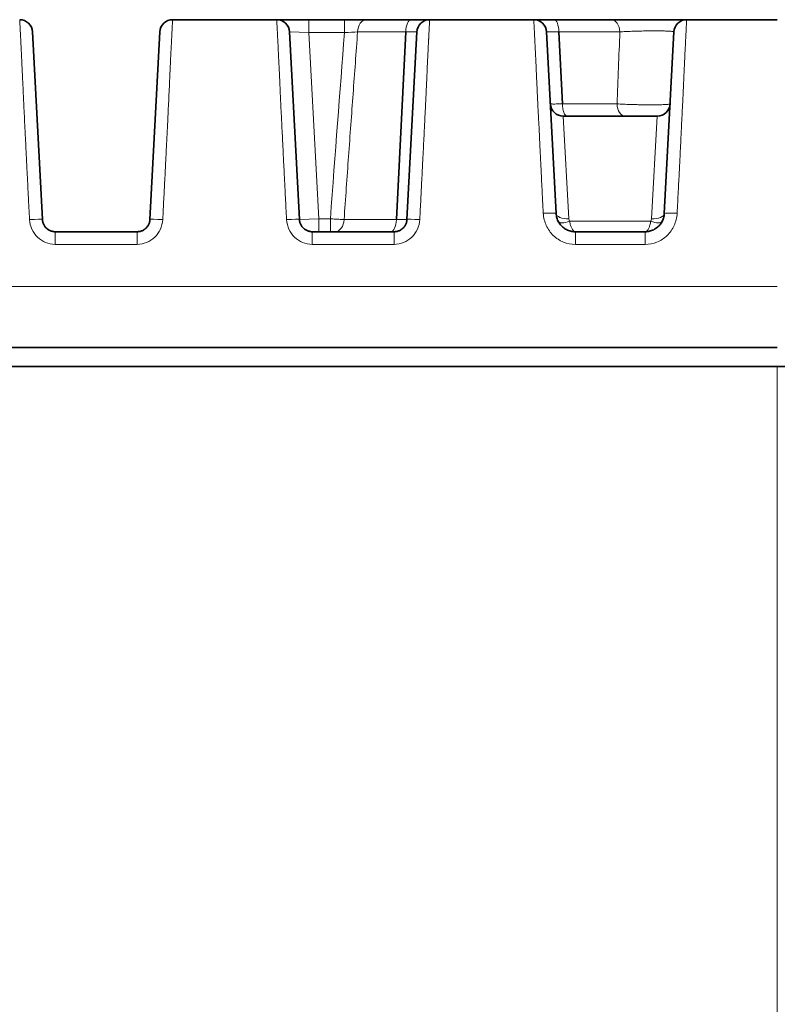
# Model space of a CAD drawing. Header units: millimetres. Extents: x 5 to 415, y 5 to 292.
# Tile 10 of 123: x 150 to 162, y 70 to 85. Entities that reach past the tile are written whole.
import ezdxf

# ---------------------------------------------------------------- set-up
doc = ezdxf.new("R2010")
doc.units = ezdxf.units.MM
doc.layers.add('Sichtbar (ISO)', color=7, linetype='Continuous', lineweight=35)
doc.layers.add('Sichtbar schmal (ISO)', color=7, linetype='Continuous', lineweight=18)

msp = doc.modelspace()

# ---------------------------------------------------------------- linework, layer by layer
at = {"layer": 'Sichtbar (ISO)'}
for p, q in [((152.61979342, 85.11528578), (154.24020339, 85.11528578)), ((155.29470304, 85.11528397), (154.7408939, 85.11528397)), ((155.30867034, 85.11528397), (155.29470349, 85.11528397)), ((155.53731421, 85.11528397), (155.41894094, 85.11528397)), ((155.63366832, 85.11528397), (155.63141852, 85.11528397)), ((155.63367021, 85.11528397), (156.3331364, 85.11528397)), ((156.6197932, 85.11528578), (158.24020874, 85.11528578)), ((158.55703913, 85.11528397), (158.24020837, 85.11528397)), ((158.55703916, 85.11528397), (159.44451601, 85.11528397)), ((159.63483601, 85.11528397), (159.44451601, 85.11528397)), ((160.61979356, 85.11528397), (159.84253774, 85.11528397)), ((160.61979343, 85.11528578), (162.03016117, 85.11528578)), ((150.59301332, 82.00481678), (150.43993363, 84.92575116)), ((152.42006765, 84.92575116), (152.26698796, 82.00481677)), ((154.59301332, 82.00481679), (154.43993363, 84.92575116)), ((156.24806089, 84.92575261), (156.10258059, 82.00481832)), ((156.42006765, 84.92575116), (156.26698796, 82.00481678)), ((158.58804694, 82.09958092), (158.43993363, 84.92575116)), ((158.6854802, 83.80481865), (158.63004588, 84.92575291)), ((160.42006765, 84.92575116), (160.27195434, 82.09958087)), ((158.49891615, 83.80484114), (158.49891681, 83.80484062)), ((158.69840438, 83.615284), (160.16159909, 83.615284)), ((156.26665073, 82.00483441), (156.26665114, 82.00483472)), ((150.79273922, 81.81528397), (152.06726205, 81.81528397)), ((154.79273922, 81.81528397), (156.06726205, 81.81528397)), ((158.88763568, 81.81528397), (159.9723656, 81.81528397)), ((108.02985151, 80.01528397), (162.03016136, 80.01528397)), ((108.029851, 79.71528397), (162.03015003, 79.71528397)), ((167.96875587, 79.71528397), (162.03015003, 79.71528397))]:
    msp.add_line(p, q, dxfattribs=at)
for centre, start, end in [((150.24020773, 84.91528397), 3.000000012, 90), ((152.61979355, 84.91528397), 90, 176.999999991), ((154.24020773, 84.91528397), 3.000000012, 90.001438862), ((156.61979355, 84.91528397), 90.000062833, 176.999999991), ((158.24020773, 84.91528397), 2.999999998, 89.999919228), ((160.61979355, 84.91528397), 89.999999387, 176.999999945), ((158.69840522, 83.81528397), 182.992605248, 269.999759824), ((160.16159606, 83.81528397), 270.000868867, 357.007732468)]:
    msp.add_arc(centre, 0.2, start, end, dxfattribs=at)
for points in [[(152.61979355, 85.11528397), (152.61979351, 85.11528397), (152.61979347, 85.11528396), (152.61979342, 85.11528394)], [(154.24019522, 85.11528397), (154.24019528, 85.11528399), (154.24025123, 85.115284), (154.24036191, 85.11528401)], [(154.2403627, 85.11528401), (154.24195754, 85.11528413), (154.25270043, 85.11528398), (154.27214057, 85.11528397)], [(154.2404086, 85.11528401), (154.24210797, 85.1152841), (154.25274377, 85.11528397), (154.27179438, 85.11528397)], [(154.71547149, 85.11528402), (154.72386249, 85.11528402), (154.73233565, 85.11528401), (154.7408939, 85.11528397)], [(155.30867034, 85.115284), (155.3457692, 85.11528404), (155.3829781, 85.11528397), (155.41894094, 85.11528397)], [(155.53731421, 85.11528397), (155.57104796, 85.11528397), (155.60283386, 85.11528411), (155.63141852, 85.115284)], [(156.61979333, 85.11528397), (156.61979329, 85.11528397), (156.61979325, 85.11528396), (156.6197932, 85.11528394)], [(159.63483601, 85.11528397), (159.70030296, 85.11528396), (159.77117488, 85.11528397), (159.84253774, 85.11528397)], [(160.61979355, 85.11528397), (160.61979351, 85.11528397), (160.61979347, 85.11528396), (160.61979343, 85.11528394)]]:
    msp.add_open_spline(points, degree=3, dxfattribs=at)
for points, knots in [([(154.27214049, 85.11528397), (154.27259486, 85.11528397), (154.27305413, 85.11528397), (154.2735183, 85.11528397), (154.2750567, 85.11528396), (154.27664929, 85.11528396), (154.27829684, 85.11528396), (154.28439347, 85.11528393), (154.29117571, 85.11528389), (154.29863763, 85.11528388), (154.30803261, 85.11528387), (154.31850597, 85.11528389), (154.33000634, 85.11528391), (154.34141472, 85.11528394), (154.35383375, 85.11528396), (154.36717263, 85.11528396), (154.37351137, 85.11528396), (154.38005746, 85.11528397), (154.38679773, 85.11528397), (154.39420824, 85.11528397), (154.40186051, 85.11528397), (154.40973245, 85.11528397), (154.42478111, 85.11528396), (154.44063281, 85.11528396), (154.4571175, 85.11528395), (154.47372103, 85.11528394), (154.49096623, 85.11528394), (154.50866978, 85.11528395), (154.51924955, 85.11528396), (154.52999297, 85.11528397), (154.54086078, 85.11528397)], [0.22855839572, 0.22855839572, 0.22855839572, 0.22855839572, 0.23352826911, 0.23352826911, 0.23352826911, 0.25, 0.25, 0.25, 0.3109522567, 0.3109522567, 0.3109522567, 0.38769465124, 0.38769465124, 0.38769465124, 0.46382313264, 0.46382313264, 0.46382313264, 0.5, 0.5, 0.5, 0.53977424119, 0.53977424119, 0.53977424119, 0.61580997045, 0.61580997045, 0.61580997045, 0.69239387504, 0.69239387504, 0.69239387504, 0.73816096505, 0.73816096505, 0.73816096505, 0.73816096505]), ([(154.5408608, 85.11528396), (154.57184117, 85.11528397), (154.60435651, 85.11528398), (154.66308869, 85.11528394), (154.68926759, 85.11528401), (154.71547111, 85.11528402)], [0, 0, 0, 0, 0.010136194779, 0.010136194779, 0.01800737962, 0.01800737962, 0.01800737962, 0.01800737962]), ([(156.61979305, 85.11528397), (156.61979286, 85.11528406), (156.6187381, 85.11528399), (156.61671939, 85.11528396), (156.6146638, 85.11528392), (156.61160843, 85.11528392), (156.60758321, 85.11528391), (156.60348121, 85.11528391), (156.59837163, 85.11528392), (156.59222264, 85.11528395), (156.58984352, 85.11528396), (156.58730802, 85.11528397), (156.58461228, 85.11528397), (156.58040242, 85.11528396), (156.57583576, 85.11528393), (156.57092077, 85.11528389), (156.56293907, 85.11528383), (156.55403748, 85.11528377), (156.54428647, 85.11528376), (156.53451265, 85.11528375), (156.52388569, 85.1152838), (156.51251274, 85.11528386), (156.50369143, 85.11528391), (156.49442185, 85.11528396), (156.48476687, 85.11528397), (156.48190334, 85.11528397), (156.47900232, 85.11528396), (156.47606397, 85.11528396), (156.46291085, 85.11528394), (156.44901505, 85.11528391), (156.43436012, 85.11528391), (156.41919206, 85.11528391), (156.40320993, 85.11528392), (156.38633513, 85.11528395), (156.36952025, 85.11528399), (156.35181701, 85.11528407), (156.33313637, 85.11528397)], [0.00000025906, 0.00000025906, 0.00000025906, 0.00000025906, 0.0964099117, 0.0964099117, 0.0964099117, 0.19458122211, 0.19458122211, 0.19458122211, 0.29462514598, 0.29462514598, 0.29462514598, 0.33333333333, 0.33333333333, 0.33333333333, 0.39378279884, 0.39378279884, 0.39378279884, 0.49194977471, 0.49194977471, 0.49194977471, 0.59034637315, 0.59034637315, 0.59034637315, 0.66666666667, 0.66666666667, 0.66666666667, 0.6893021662, 0.6893021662, 0.6893021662, 0.79062683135, 0.79062683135, 0.79062683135, 0.8954992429, 0.8954992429, 0.8954992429, 0.99999924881, 0.99999924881, 0.99999924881, 0.99999924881]), ([(150.79273922, 81.81528397), (150.78446793, 81.81528407), (150.76814826, 81.81629785), (150.74447015, 81.82071525), (150.72204115, 81.8277192), (150.70088699, 81.83712407), (150.68101269, 81.84886746), (150.66263899, 81.86280252), (150.64599589, 81.8787435), (150.63127473, 81.89651184), (150.61866915, 81.91589567), (150.60835314, 81.93666254), (150.60048839, 81.9585385), (150.59517094, 81.98135754), (150.59342642, 81.99693575), (150.59301332, 82.00481678)], [0, 0, 0, 0, 0.0813521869, 0.1603753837, 0.2364454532, 0.3121318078, 0.3879044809, 0.4635051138, 0.539174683, 0.6150496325, 0.6911999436, 0.7676237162, 0.8444425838, 0.9214545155, 1, 1, 1, 1]), ([(152.26698796, 82.00481677), (152.26654718, 81.99640825), (152.26463014, 81.97988086), (152.25880851, 81.95610078), (152.25043413, 81.93386166), (152.23974556, 81.91316506), (152.22682005, 81.8939601), (152.21179506, 81.87640469), (152.19489305, 81.86073007), (152.17632428, 81.84711197), (152.15630888, 81.83570795), (152.13508058, 81.82666173), (152.11295058, 81.82011781), (152.0902399, 81.81616468), (152.07491519, 81.81528404), (152.06726205, 81.81528397)], [0, 0, 0, 0, 0.0838013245, 0.1650438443, 0.2427208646, 0.3191274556, 0.3954427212, 0.4713977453, 0.5471066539, 0.6226076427, 0.6980833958, 0.7736686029, 0.8493777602, 0.9247262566, 1, 1, 1, 1]), ([(154.79273922, 81.81528397), (154.78446793, 81.81528407), (154.76814826, 81.81629785), (154.74447015, 81.82071525), (154.72204115, 81.8277192), (154.70088699, 81.83712407), (154.68101269, 81.84886746), (154.66263899, 81.86280252), (154.64599589, 81.8787435), (154.63127473, 81.89651184), (154.61866915, 81.91589567), (154.60835314, 81.93666254), (154.60048839, 81.9585385), (154.59517094, 81.98135754), (154.59342642, 81.99693575), (154.59301332, 82.00481678)], [0, 0, 0, 0, 0.0813521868, 0.1603753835, 0.2364454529, 0.3121318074, 0.3879044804, 0.4635051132, 0.5391746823, 0.6150496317, 0.6911999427, 0.7676237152, 0.8444425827, 0.9214545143, 1, 1, 1, 1]), ([(156.26698796, 82.00481678), (156.26654718, 81.99640825), (156.2655738, 81.98801644), (156.26407409, 81.9797168), (156.26262017, 81.9716706), (156.26067158, 81.96371103), (156.25824115, 81.95589556), (156.25591739, 81.94842309), (156.25315315, 81.94108234), (156.2499658, 81.93392463), (156.24683057, 81.92688398), (156.24328595, 81.92002041), (156.23935404, 81.91338034), (156.23542683, 81.9067482), (156.23111326, 81.90033902), (156.22644085, 81.89419676), (156.22179049, 81.88808348), (156.21678466, 81.88223461), (156.21145554, 81.87669018), (156.20614369, 81.87116372), (156.20051064, 81.86593972), (156.1945929, 81.86105409), (156.18869142, 81.85618187), (156.18250681, 81.85164616), (156.17607944, 81.8474782), (156.16965421, 81.84331162), (156.16298638, 81.83951254), (156.15611991, 81.83610729), (156.14924348, 81.8326971), (156.14216783, 81.82968189), (156.13493996, 81.82708274), (156.12770024, 81.82447934), (156.1203078, 81.82229337), (156.11281291, 81.82054024), (156.10535373, 81.81879546), (156.09779306, 81.81747942), (156.09017963, 81.81660134), (156.08257374, 81.81572414), (156.07491519, 81.81528404), (156.06726205, 81.81528397)], [0, 0, 0, 0, 0.0838013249, 0.0838013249, 0.0838013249, 0.1650438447, 0.1650438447, 0.1650438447, 0.242720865, 0.242720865, 0.242720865, 0.3191274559, 0.3191274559, 0.3191274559, 0.3954427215, 0.3954427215, 0.3954427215, 0.4713977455, 0.4713977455, 0.4713977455, 0.5471066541, 0.5471066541, 0.5471066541, 0.6226076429, 0.6226076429, 0.6226076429, 0.6980833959, 0.6980833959, 0.6980833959, 0.773668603, 0.773668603, 0.773668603, 0.8493777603, 0.8493777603, 0.8493777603, 0.9247262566, 0.9247262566, 0.9247262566, 1, 1, 1, 1]), ([(158.88763568, 81.81528397), (158.87548253, 81.81528411), (158.85133343, 81.81675345), (158.8160609, 81.82322733), (158.78237729, 81.83363563), (158.7505175, 81.84770227), (158.72062395, 81.86527033), (158.69299502, 81.88612719), (158.66796891, 81.90999221), (158.64582237, 81.93660485), (158.62683984, 81.96565894), (158.61127604, 81.99683065), (158.599383, 82.0297282), (158.59131741, 82.06414106), (158.5886719, 82.08766003), (158.588047, 82.09957966)], [0, 0, 0, 0, 0.0796792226, 0.1582009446, 0.2346647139, 0.31047735, 0.3863494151, 0.4619835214, 0.5376467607, 0.6135265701, 0.6897065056, 0.7662159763, 0.8433085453, 0.9207331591, 1, 1, 1, 1]), ([(160.27195428, 82.09957977), (160.27130765, 82.08724601), (160.26851035, 82.06283229), (160.25996595, 82.02742767), (160.24750841, 81.99400191), (160.23149854, 81.96278891), (160.21213836, 81.93387004), (160.18963909, 81.90745785), (160.16431919, 81.88387177), (160.13648804, 81.86336854), (160.10646378, 81.84618013), (160.07458304, 81.83252368), (160.04134641, 81.82263777), (160.00711484, 81.81662946), (159.98398462, 81.81528408), (159.9723656, 81.81528397)], [0, 0, 0, 0, 0.0820200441, 0.1626554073, 0.2408324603, 0.3175634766, 0.3939753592, 0.469997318, 0.5457414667, 0.6212724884, 0.6968212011, 0.772538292, 0.8484613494, 0.9238215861, 1, 1, 1, 1])]:
    msp.add_open_spline(points, degree=3, knots=knots, dxfattribs=at)
at = {"layer": 'Sichtbar schmal (ISO)'}
for p, q in [((154.7408939, 84.91528397), (154.7408939, 85.11528397)), ((155.29470258, 85.11528397), (155.29470258, 84.91528395)), ((154.43993363, 84.92575116), (154.7408939, 84.91528397)), ((154.89287645, 82.01528401), (154.7408939, 84.91528397)), ((154.7408939, 84.91528397), (155.29470221, 84.91528395)), ((155.49889851, 84.92575116), (156.24802345, 84.92575116)), ((158.63008577, 84.92575116), (159.58058459, 84.92575116)), ((159.53566066, 83.80481678), (158.68552184, 83.80481678)), ((158.78777828, 82.01658588), (158.69840438, 83.61528405)), ((160.16159909, 83.61528405), (160.07222706, 82.01660395)), ((154.59301331, 82.00481683), (154.89287645, 82.01528401)), ((154.89287645, 82.01528401), (155.07519723, 82.01528391)), ((154.89287646, 82.01528401), (154.89287646, 81.81528397)), ((155.07519751, 82.01528391), (155.07519751, 81.81528397)), ((156.10254025, 82.00481678), (155.28794673, 82.00481678)), ((158.79856366, 81.97892098), (160.06143812, 81.97892081)), ((150.79273922, 81.61818457), (150.79273922, 81.81528397)), ((152.06726205, 81.81528397), (152.06726205, 81.61818457)), ((154.79273922, 81.61818457), (154.79273922, 81.81528397)), ((156.06726205, 81.81528397), (156.06726205, 81.61818457)), ((158.88763568, 81.61818457), (158.88763568, 81.81528397)), ((159.9723656, 81.81528397), (159.9723656, 81.61818457)), ((150.79273922, 81.61818481), (152.06726205, 81.61818481)), ((154.79273922, 81.61818481), (156.06726205, 81.61818481)), ((158.88763568, 81.61818481), (159.9723656, 81.61818481)), ((108.02985144, 80.96235724), (162.03016929, 80.96232777))]:
    msp.add_line(p, q, dxfattribs=at)
for centre, major_axis, ratio, start_param, end_param in [((155.63367217, 84.91528397), (0, 0.2), 0.6748002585, 6.2831850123, 7.8016201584), ((156.33313642, 84.91528397), (0, 0.2), 0.4258989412, 0.0000001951, 1.5184365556), ((158.5570393, 84.91528397), (0, 0.2), 0.365467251, 4.7647487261, 6.283184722), ((159.44451602, 84.91528397), (0, 0.2), 0.6812719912, 4.764748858, 6.2831853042), ((149.84495463, -64.4347952), (-6.9964564, -162.74170362), 0.014969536, 3.5507500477, 3.5935094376), ((155.29472252, 84.9153151), (0.30208001, 0.01547416), 0.0000994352, 4.7123166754, 5.4545695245), ((156.12175198, 84.91542228), (0.29828411, 0.01034807), 0.0219944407, 6.2804616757, 7.4159657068), ((135.65976751, 59.56557753), (-12.22576485, -244.42585006), 0.0929921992, 1.6747778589, 1.6793875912), ((159.66619864, 83.81528397), (0, -0.2), 0.6535904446, 4.7647491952, 6.2831853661), ((158.75061732, 83.83174535), (-0.00958825, 0.21643776), 0.3334603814, 2.8857141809, 3.1267866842), ((150.39328741, 81.99434959), (0.19972591, 0.01046719), 0.0518398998, 0.000000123, 1.56807952), ((152.46671387, 81.99434958), (-0.19972591, 0.01046719), 0.0518398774, 4.7151057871, 6.2831852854), ((154.39328741, 81.9943496), (0.19972591, 0.01046719), 0.0518398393, 0.0000001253, 1.5680795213), ((155.14637211, 82.01528397), (0, -0.2), 0.7088355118, 0.000003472, 1.5184358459), ((156.01246397, 82.01528397), (0, -0.2), 0.4512799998, 0.0000332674, 1.5184366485), ((156.46671387, 81.99434959), (-0.19972591, 0.01046719), 0.0518398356, 4.7151057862, 6.2831852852), ((158.38832124, 82.08910982), (0.19972577, 0.01046985), 0.0629886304, 6.2831844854, 7.8506813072), ((158.78777532, 82.11000207), (-0.19973029, -0.01038318), 0.4665886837, 0.0004945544, 1.5465598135), ((159.6345427, 82.50561369), (0.83440873, 0.52928319), 0.2746175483, 2.9913656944, 3.1304312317), ((159.96719684, 82.02268734), (0.10497375, -0.00700227), 0.9150863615, 5.8842407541, 6.2927477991), ((160.07222774, 82.11003495), (0.19972797, -0.01042786), 0.4666582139, 4.7367451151, 6.2828259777), ((160.47168005, 82.08911007), (-0.19972577, 0.01046971), 0.0629873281, 4.7156892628, 6.2831860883), ((158.79856619, 82.06982378), (-0.17814931, -0.09090006), 0.4137770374, 0.0000217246, 1.3627098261), ((160.06143777, 82.06982907), (0.17814433, -0.09090981), 0.4137975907, 4.9205008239, 6.2831788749)]:
    msp.add_ellipse(centre, major_axis=major_axis, ratio=ratio, start_param=start_param, end_param=end_param, dxfattribs=at)
for points, knots in [([(150.24020841, 85.11528394), (150.24030228, 85.11527556), (150.24041885, 85.11352395), (150.24057584, 85.11035911), (150.24074559, 85.10693693), (150.24096301, 85.10185471), (150.2412359, 85.09580886), (150.24133871, 85.0935311), (150.24144915, 85.09112106), (150.24156726, 85.08862349), (150.24181899, 85.08330009), (150.24211504, 85.07759244), (150.24242772, 85.07174796), (150.2430121, 85.06082492), (150.24364875, 85.04953504), (150.2442445, 85.03782348), (150.24487525, 85.02542385), (150.24547245, 85.01269366), (150.24631852, 84.99574998), (150.24669914, 84.98812742), (150.24713261, 84.97960476), (150.24766561, 84.96942829), (150.24805392, 84.96201447), (150.24848907, 84.95371217), (150.24897443, 84.94441432), (150.24983574, 84.92791416), (150.25085597, 84.90826293), (150.2520558, 84.88482412), (150.25306029, 84.86520132), (150.25419119, 84.84291376), (150.25545364, 84.8177217), (150.25559253, 84.81495015), (150.255733, 84.81214385), (150.25587503, 84.8093026), (150.25687395, 84.78932011), (150.25794449, 84.76761202), (150.25909705, 84.7440439), (150.26029175, 84.71961408), (150.2615748, 84.69318116), (150.26295189, 84.66470808), (150.26422987, 84.63828425), (150.26558884, 84.61010331), (150.26702476, 84.58029913), (150.26829315, 84.55397226), (150.26962144, 84.52638145), (150.2709991, 84.49776684), (150.27111132, 84.49543603), (150.2712239, 84.49309777), (150.27133683, 84.49075211), (150.27280962, 84.46016022), (150.27434246, 84.42830942), (150.27592123, 84.39540562), (150.27751017, 84.36228991), (150.2791455, 84.32811022), (150.28080769, 84.29317485), (150.28253082, 84.25695858), (150.28428267, 84.21993317), (150.28603778, 84.18251303), (150.2879498, 84.14174744), (150.2898655, 84.10051701), (150.29175136, 84.05936996), (150.29375471, 84.01565947), (150.29574426, 83.97226525), (150.29779102, 83.92793581), (150.29999644, 83.88016989), (150.30226898, 83.83130488), (150.30472233, 83.77930002), (150.30717078, 83.72739877), (150.30980015, 83.67235447), (150.31273801, 83.61185964), (150.31377017, 83.59060606), (150.31484044, 83.56867897), (150.31595468, 83.54597229), (150.31791017, 83.506122), (150.31999486, 83.46381138), (150.32218125, 83.41956287), (150.32564086, 83.34954671), (150.32935562, 83.2746689), (150.33320892, 83.19714618), (150.33741695, 83.11248679), (150.34178945, 83.02468733), (150.34617204, 82.93668308), (150.34874512, 82.88501454), (150.35132149, 82.8332789), (150.35387089, 82.78205147), (150.3558195, 82.74289639), (150.35775305, 82.70402993), (150.35967559, 82.66542216), (150.36398314, 82.57891934), (150.36823539, 82.49371574), (150.37248258, 82.4093821), (150.37629379, 82.33370546), (150.38010095, 82.25872864), (150.38394192, 82.18411092), (150.38702859, 82.12414684), (150.3901371, 82.06441456), (150.39328741, 82.00473176)], [0.00010841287, 0.00010841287, 0.00010841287, 0.00010841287, 0.04471120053, 0.04471120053, 0.04471120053, 0.09294077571, 0.09294077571, 0.09294077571, 0.11111111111, 0.11111111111, 0.11111111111, 0.14983997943, 0.14983997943, 0.14983997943, 0.22222222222, 0.22222222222, 0.22222222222, 0.29885709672, 0.29885709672, 0.29885709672, 0.33333333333, 0.33333333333, 0.33333333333, 0.35845016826, 0.35845016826, 0.35845016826, 0.40302300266, 0.40302300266, 0.40302300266, 0.44033905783, 0.44033905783, 0.44033905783, 0.44444444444, 0.44444444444, 0.44444444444, 0.47331761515, 0.47331761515, 0.47331761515, 0.50324646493, 0.50324646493, 0.50324646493, 0.53102128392, 0.53102128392, 0.53102128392, 0.55555555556, 0.55555555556, 0.55555555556, 0.5575540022, 0.5575540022, 0.5575540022, 0.58361760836, 0.58361760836, 0.58361760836, 0.60984906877, 0.60984906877, 0.60984906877, 0.63704230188, 0.63704230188, 0.63704230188, 0.66666666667, 0.66666666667, 0.66666666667, 0.69813660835, 0.69813660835, 0.69813660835, 0.73204614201, 0.73204614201, 0.73204614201, 0.76588812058, 0.76588812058, 0.76588812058, 0.77777777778, 0.77777777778, 0.77777777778, 0.79864416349, 0.79864416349, 0.79864416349, 0.83166186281, 0.83166186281, 0.83166186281, 0.86771914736, 0.86771914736, 0.86771914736, 0.88888888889, 0.88888888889, 0.88888888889, 0.90506973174, 0.90506973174, 0.90506973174, 0.9413237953, 0.9413237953, 0.9413237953, 0.9738563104, 0.9738563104, 0.9738563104, 1, 1, 1, 1]), ([(152.61979342, 85.11528394), (152.61977302, 85.11527441), (152.61962991, 85.11297335), (152.6194035, 85.10884525), (152.61916543, 85.10450451), (152.61883462, 85.09813139), (152.61848555, 85.0908133), (152.61846732, 85.09043115), (152.61844899, 85.0900466), (152.61843058, 85.08965979), (152.61797598, 85.08011131), (152.61747102, 85.06928749), (152.61692279, 85.05819955), (152.61666262, 85.05293761), (152.61639157, 85.04759433), (152.61610258, 85.04212884), (152.61563628, 85.03331007), (152.61513161, 85.02416066), (152.61462039, 85.01491436), (152.61412011, 85.00586586), (152.61361353, 84.99672372), (152.61312533, 84.98760871), (152.61264011, 84.9785493), (152.6121654, 84.96955425), (152.61167124, 84.95979592), (152.61116013, 84.9497032), (152.61062943, 84.93881723), (152.61000725, 84.92548371), (152.60957337, 84.9161857), (152.60909255, 84.90567358), (152.60852463, 84.89350727), (152.60759312, 84.87355198), (152.60643355, 84.84926553), (152.60479683, 84.81733063), (152.6046169, 84.81381982), (152.60443109, 84.81021455), (152.60423897, 84.80650833), (152.60314651, 84.78543342), (152.60186305, 84.7611831), (152.60038175, 84.73299886), (152.59898937, 84.70650643), (152.59742181, 84.67653092), (152.59567141, 84.64240472), (152.59416155, 84.61296821), (152.59251543, 84.58043891), (152.59073392, 84.54449997), (152.58925103, 84.51458505), (152.58770485, 84.48215744), (152.58609333, 84.44758326), (152.5845412, 84.41428325), (152.58292849, 84.37899275), (152.58127438, 84.34243933), (152.57963193, 84.3061434), (152.57794895, 84.26860816), (152.57626405, 84.23092295), (152.57447908, 84.19099945), (152.5726925, 84.15091797), (152.57096549, 84.1122627), (152.57072143, 84.10679999), (152.57047856, 84.10136588), (152.57023708, 84.09596508), (152.56851572, 84.05746656), (152.56682537, 84.02060116), (152.56516739, 83.985085), (152.56293366, 83.93723548), (152.56075918, 83.89184452), (152.55860325, 83.84738382), (152.55615776, 83.79695167), (152.553735, 83.74769461), (152.55123107, 83.69653932), (152.5510377, 83.69258875), (152.55084383, 83.6886266), (152.55064941, 83.68465131), (152.54818745, 83.63431215), (152.545664, 83.5821096), (152.54310153, 83.52898614), (152.54010744, 83.46691467), (152.53706029, 83.40359021), (152.53399729, 83.34053866), (152.53267677, 83.31335575), (152.53135336, 83.28622468), (152.5300298, 83.25926262), (152.5278705, 83.21527598), (152.52570985, 83.17177347), (152.52345738, 83.12678569), (152.51975317, 83.05280297), (152.51580043, 82.97479924), (152.5111828, 82.88375355), (152.50947825, 82.85014503), (152.50768311, 82.81475957), (152.50577622, 82.77713937), (152.50315997, 82.7255246), (152.50033479, 82.66969116), (152.49731959, 82.6100572), (152.49278653, 82.52040329), (152.48782393, 82.42215806), (152.482497, 82.31675873), (152.47753423, 82.21856487), (152.47225543, 82.11416526), (152.46671387, 82.00473175)], [0.00009412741, 0.00009412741, 0.00009412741, 0.00009412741, 0.04436149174, 0.04436149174, 0.04436149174, 0.09090909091, 0.09090909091, 0.09090909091, 0.09333982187, 0.09333982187, 0.09333982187, 0.15334286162, 0.15334286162, 0.15334286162, 0.18181818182, 0.18181818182, 0.18181818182, 0.2277641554, 0.2277641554, 0.2277641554, 0.27272727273, 0.27272727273, 0.27272727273, 0.31741615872, 0.31741615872, 0.31741615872, 0.36363636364, 0.36363636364, 0.36363636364, 0.39586760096, 0.39586760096, 0.39586760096, 0.44873355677, 0.44873355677, 0.44873355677, 0.45454545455, 0.45454545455, 0.45454545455, 0.48759401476, 0.48759401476, 0.48759401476, 0.51865876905, 0.51865876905, 0.51865876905, 0.54545454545, 0.54545454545, 0.54545454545, 0.56775885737, 0.56775885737, 0.56775885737, 0.58924118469, 0.58924118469, 0.58924118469, 0.61057218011, 0.61057218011, 0.61057218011, 0.63317012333, 0.63317012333, 0.63317012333, 0.63636363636, 0.63636363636, 0.63636363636, 0.65912797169, 0.65912797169, 0.65912797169, 0.68979745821, 0.68979745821, 0.68979745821, 0.72458610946, 0.72458610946, 0.72458610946, 0.72727272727, 0.72727272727, 0.72727272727, 0.76129333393, 0.76129333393, 0.76129333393, 0.80104430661, 0.80104430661, 0.80104430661, 0.81818181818, 0.81818181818, 0.81818181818, 0.84614043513, 0.84614043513, 0.84614043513, 0.89211858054, 0.89211858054, 0.89211858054, 0.90909090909, 0.90909090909, 0.90909090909, 0.93237687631, 0.93237687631, 0.93237687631, 0.9673850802, 0.9673850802, 0.9673850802, 1, 1, 1, 1]), ([(154.24020339, 85.11528394), (154.240298, 85.11527557), (154.24041539, 85.11352395), (154.24057315, 85.11035911), (154.24074373, 85.10693693), (154.24096193, 85.10185471), (154.24123537, 85.09580886), (154.24133839, 85.0935311), (154.24144902, 85.09112106), (154.24156727, 85.08862349), (154.24181931, 85.08330009), (154.24211548, 85.07759244), (154.24242819, 85.07174796), (154.24301262, 85.06082492), (154.24364897, 85.04953504), (154.24424456, 85.03782348), (154.24487515, 85.02542385), (154.24547234, 85.01269366), (154.24631843, 84.99574998), (154.24669907, 84.98812742), (154.24713256, 84.97960476), (154.24766557, 84.96942829), (154.24805389, 84.96201447), (154.24848905, 84.95371217), (154.24897441, 84.94441432), (154.24983574, 84.92791416), (154.25085597, 84.90826293), (154.25205581, 84.88482412), (154.2530603, 84.86520132), (154.2541912, 84.84291376), (154.25545365, 84.8177217), (154.25559254, 84.81495015), (154.255733, 84.81214385), (154.25587504, 84.8093026), (154.25687396, 84.78932012), (154.2579445, 84.76761202), (154.25909706, 84.7440439), (154.26029175, 84.71961408), (154.26157481, 84.69318116), (154.2629519, 84.66470808), (154.26422988, 84.63828425), (154.26558884, 84.61010331), (154.26702476, 84.58029913), (154.26829315, 84.55397226), (154.26962144, 84.52638145), (154.2709991, 84.49776684), (154.27111132, 84.49543603), (154.2712239, 84.49309777), (154.27133682, 84.49075211), (154.27280962, 84.46016022), (154.27434246, 84.42830942), (154.27592123, 84.39540562), (154.27751017, 84.36228991), (154.27914549, 84.32811022), (154.28080769, 84.29317485), (154.28253082, 84.25695858), (154.28428267, 84.21993317), (154.28603778, 84.18251303), (154.2879498, 84.14174744), (154.2898655, 84.10051701), (154.29175136, 84.05936996), (154.29375471, 84.01565947), (154.29574426, 83.97226526), (154.29779102, 83.92793581), (154.29999644, 83.88016989), (154.30226898, 83.83130488), (154.30472233, 83.77930002), (154.30717079, 83.72739877), (154.30980015, 83.67235447), (154.31273801, 83.61185964), (154.31377017, 83.59060607), (154.31484044, 83.56867897), (154.31595468, 83.54597229), (154.31791017, 83.506122), (154.31999486, 83.46381138), (154.32218125, 83.41956287), (154.32564086, 83.34954671), (154.32935562, 83.2746689), (154.33320892, 83.19714618), (154.33741695, 83.11248679), (154.34178945, 83.02468733), (154.34617204, 82.93668308), (154.34874512, 82.88501454), (154.35132149, 82.83327891), (154.35387089, 82.78205147), (154.3558195, 82.74289639), (154.35775305, 82.70402993), (154.35967559, 82.66542216), (154.36398314, 82.57891934), (154.36823539, 82.49371574), (154.37248258, 82.4093821), (154.37629379, 82.33370546), (154.38010095, 82.25872864), (154.38394192, 82.18411092), (154.38702859, 82.12414684), (154.3901371, 82.06441456), (154.39328741, 82.00473176)], [0.00010841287, 0.00010841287, 0.00010841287, 0.00010841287, 0.04471120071, 0.04471120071, 0.04471120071, 0.0929407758, 0.0929407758, 0.0929407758, 0.11111111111, 0.11111111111, 0.11111111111, 0.14983997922, 0.14983997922, 0.14983997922, 0.22222222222, 0.22222222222, 0.22222222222, 0.29885709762, 0.29885709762, 0.29885709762, 0.33333333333, 0.33333333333, 0.33333333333, 0.35845016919, 0.35845016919, 0.35845016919, 0.40302300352, 0.40302300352, 0.40302300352, 0.44033905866, 0.44033905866, 0.44033905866, 0.44444444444, 0.44444444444, 0.44444444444, 0.47331761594, 0.47331761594, 0.47331761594, 0.5032464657, 0.5032464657, 0.5032464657, 0.53102128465, 0.53102128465, 0.53102128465, 0.55555555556, 0.55555555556, 0.55555555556, 0.55755400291, 0.55755400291, 0.55755400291, 0.58361760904, 0.58361760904, 0.58361760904, 0.60984906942, 0.60984906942, 0.60984906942, 0.63704230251, 0.63704230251, 0.63704230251, 0.66666666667, 0.66666666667, 0.66666666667, 0.69813660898, 0.69813660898, 0.69813660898, 0.73204614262, 0.73204614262, 0.73204614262, 0.76588812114, 0.76588812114, 0.76588812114, 0.77777777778, 0.77777777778, 0.77777777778, 0.79864416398, 0.79864416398, 0.79864416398, 0.83166186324, 0.83166186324, 0.83166186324, 0.86771914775, 0.86771914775, 0.86771914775, 0.88888888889, 0.88888888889, 0.88888888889, 0.90506973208, 0.90506973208, 0.90506973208, 0.94132379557, 0.94132379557, 0.94132379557, 0.97385631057, 0.97385631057, 0.97385631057, 1, 1, 1, 1]), ([(156.6197932, 85.11528394), (156.61977284, 85.11527441), (156.61962977, 85.11297335), (156.6194034, 85.10884525), (156.61916537, 85.10450451), (156.61883459, 85.09813139), (156.61848554, 85.0908133), (156.61846731, 85.09043115), (156.61844899, 85.0900466), (156.61843057, 85.08965979), (156.617976, 85.08011131), (156.61747104, 85.06928749), (156.61692281, 85.05819955), (156.61666264, 85.05293761), (156.61639158, 85.04759433), (156.61610259, 85.04212884), (156.61563629, 85.03331007), (156.61513161, 85.02416066), (156.61462039, 85.01491436), (156.61412011, 85.00586586), (156.61361352, 84.99672372), (156.61312533, 84.98760871), (156.61264011, 84.9785493), (156.6121654, 84.96955425), (156.61167123, 84.95979592), (156.61116013, 84.9497032), (156.61062943, 84.93881723), (156.61000725, 84.92548371), (156.60957337, 84.9161857), (156.60909255, 84.90567358), (156.60852463, 84.89350727), (156.60759312, 84.87355198), (156.60643355, 84.84926553), (156.60479683, 84.81733063), (156.6046169, 84.81381982), (156.60443109, 84.81021455), (156.60423897, 84.80650833), (156.60314651, 84.78543342), (156.60186305, 84.7611831), (156.60038175, 84.73299886), (156.59898937, 84.70650643), (156.59742181, 84.67653092), (156.59567141, 84.64240472), (156.59416155, 84.61296821), (156.59251543, 84.58043891), (156.59073392, 84.54449997), (156.58925103, 84.51458505), (156.58770485, 84.48215744), (156.58609333, 84.44758326), (156.5845412, 84.41428325), (156.58292849, 84.37899275), (156.58127438, 84.34243933), (156.57963193, 84.3061434), (156.57794895, 84.26860816), (156.57626405, 84.23092295), (156.57447908, 84.19099945), (156.5726925, 84.15091797), (156.57096549, 84.1122627), (156.57072143, 84.10679999), (156.57047856, 84.10136588), (156.57023708, 84.09596508), (156.56851572, 84.05746656), (156.56682537, 84.02060116), (156.56516739, 83.985085), (156.56293366, 83.93723548), (156.56075918, 83.89184452), (156.55860325, 83.84738382), (156.55615776, 83.79695167), (156.553735, 83.74769461), (156.55123107, 83.69653932), (156.5510377, 83.69258875), (156.55084383, 83.6886266), (156.55064941, 83.68465131), (156.54818745, 83.63431215), (156.545664, 83.5821096), (156.54310153, 83.52898614), (156.54010744, 83.46691467), (156.53706029, 83.40359021), (156.53399729, 83.34053866), (156.53267677, 83.31335575), (156.53135336, 83.28622468), (156.5300298, 83.25926262), (156.5278705, 83.21527598), (156.52570985, 83.17177347), (156.52345738, 83.12678569), (156.51975317, 83.05280297), (156.51580043, 82.97479924), (156.5111828, 82.88375355), (156.50947825, 82.85014503), (156.50768311, 82.81475957), (156.50577622, 82.77713937), (156.50315997, 82.7255246), (156.50033479, 82.66969116), (156.49731959, 82.6100572), (156.49278653, 82.52040329), (156.48782393, 82.42215806), (156.482497, 82.31675873), (156.47753423, 82.21856487), (156.47225543, 82.11416526), (156.46671387, 82.00473175)], [0.00009412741, 0.00009412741, 0.00009412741, 0.00009412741, 0.04436149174, 0.04436149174, 0.04436149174, 0.09090909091, 0.09090909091, 0.09090909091, 0.0933398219, 0.0933398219, 0.0933398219, 0.15334286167, 0.15334286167, 0.15334286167, 0.18181818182, 0.18181818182, 0.18181818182, 0.22776415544, 0.22776415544, 0.22776415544, 0.27272727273, 0.27272727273, 0.27272727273, 0.31741615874, 0.31741615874, 0.31741615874, 0.36363636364, 0.36363636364, 0.36363636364, 0.39586760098, 0.39586760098, 0.39586760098, 0.4487335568, 0.4487335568, 0.4487335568, 0.45454545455, 0.45454545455, 0.45454545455, 0.48759401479, 0.48759401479, 0.48759401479, 0.51865876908, 0.51865876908, 0.51865876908, 0.54545454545, 0.54545454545, 0.54545454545, 0.5677588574, 0.5677588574, 0.5677588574, 0.58924118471, 0.58924118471, 0.58924118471, 0.61057218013, 0.61057218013, 0.61057218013, 0.63317012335, 0.63317012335, 0.63317012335, 0.63636363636, 0.63636363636, 0.63636363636, 0.65912797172, 0.65912797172, 0.65912797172, 0.68979745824, 0.68979745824, 0.68979745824, 0.7245861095, 0.7245861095, 0.7245861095, 0.72727272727, 0.72727272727, 0.72727272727, 0.76129333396, 0.76129333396, 0.76129333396, 0.80104430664, 0.80104430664, 0.80104430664, 0.81818181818, 0.81818181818, 0.81818181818, 0.84614043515, 0.84614043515, 0.84614043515, 0.89211858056, 0.89211858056, 0.89211858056, 0.90909090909, 0.90909090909, 0.90909090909, 0.93237687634, 0.93237687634, 0.93237687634, 0.96738508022, 0.96738508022, 0.96738508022, 1, 1, 1, 1]), ([(158.24020874, 85.11528394), (158.24031258, 85.11527534), (158.24043812, 85.11342358), (158.24060406, 85.11009728), (158.24078416, 85.10648716), (158.24101227, 85.10113232), (158.24129738, 85.09478969), (158.24139059, 85.09271618), (158.2414897, 85.09054077), (158.2415948, 85.08829419), (158.24187131, 85.08238324), (158.24219922, 85.07599352), (158.24254287, 85.06948631), (158.24309834, 85.05896809), (158.24369152, 85.04820823), (158.24423507, 85.03752621), (158.24428909, 85.03646465), (158.24434291, 85.03540281), (158.24439664, 85.03433907), (158.24505234, 85.02135865), (158.24566644, 85.00865619), (158.24664703, 84.9896332), (158.24689496, 84.9848234), (158.24716828, 84.97957215), (158.2474792, 84.97366546), (158.24803015, 84.96319914), (158.24868, 84.95066715), (158.24944426, 84.93576044), (158.2503375, 84.91833776), (158.25138862, 84.89764077), (158.25261508, 84.87331519), (158.25346559, 84.8564459), (158.25440024, 84.83783515), (158.25541639, 84.81752619), (158.25565182, 84.81282093), (158.25589143, 84.80802576), (158.25613527, 84.80313953), (158.25730673, 84.77966489), (158.25857673, 84.7540695), (158.25994806, 84.72625638), (158.26121463, 84.70056814), (158.26256767, 84.67298731), (158.26400091, 84.64359974), (158.26535652, 84.61580384), (158.26678383, 84.58639251), (158.2682669, 84.55564075), (158.2687712, 84.545184), (158.26928186, 84.53457394), (158.26979786, 84.52382885), (158.27076186, 84.5037548), (158.27174854, 84.4831727), (158.27275604, 84.46210324), (158.27429721, 84.42987342), (158.27588686, 84.39650801), (158.27751593, 84.36212749), (158.27917054, 84.32720796), (158.28086568, 84.29124377), (158.28259061, 84.25438558), (158.28437558, 84.21624437), (158.28619237, 84.17714742), (158.28802942, 84.13725525), (158.28832609, 84.13081289), (158.28862331, 84.12434953), (158.28892102, 84.11786588), (158.29055183, 84.08234919), (158.29220583, 84.04636654), (158.29391826, 84.00931788), (158.29599467, 83.96439444), (158.29815698, 83.91790333), (158.30048287, 83.86849022), (158.30279222, 83.81942861), (158.30526343, 83.76747463), (158.3079827, 83.71110821), (158.30971607, 83.67517783), (158.31155036, 83.63745209), (158.31350924, 83.59751144), (158.31454288, 83.57643602), (158.31560974, 83.55471992), (158.31670577, 83.53244116), (158.31990014, 83.46750977), (158.32334355, 83.39777412), (158.3269288, 83.32529282), (158.33057236, 83.25163253), (158.33436167, 83.17515098), (158.33817989, 83.09809084), (158.34176006, 83.02583505), (158.34536526, 82.95307836), (158.34890121, 82.88163073), (158.34976475, 82.86418186), (158.35062416, 82.84681116), (158.35147811, 82.82954425), (158.35386399, 82.78130109), (158.3562081, 82.73386677), (158.35851951, 82.68718322), (158.36144192, 82.62815944), (158.36431205, 82.5703357), (158.3671496, 82.51356755), (158.36976339, 82.46127609), (158.37234955, 82.40988001), (158.37492405, 82.35925529), (158.37727214, 82.31308265), (158.37961053, 82.26755155), (158.38195158, 82.22256337), (158.38406944, 82.18186427), (158.38618947, 82.14160948), (158.38832092, 82.10172475)], [0.00010751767, 0.00010751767, 0.00010751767, 0.00010751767, 0.04559836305, 0.04559836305, 0.04559836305, 0.09497054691, 0.09497054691, 0.09497054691, 0.11111111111, 0.11111111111, 0.11111111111, 0.15357837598, 0.15357837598, 0.15357837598, 0.22222222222, 0.22222222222, 0.22222222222, 0.22904391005, 0.22904391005, 0.22904391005, 0.31228623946, 0.31228623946, 0.31228623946, 0.33333333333, 0.33333333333, 0.33333333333, 0.37062761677, 0.37062761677, 0.37062761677, 0.41421646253, 0.41421646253, 0.41421646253, 0.44444444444, 0.44444444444, 0.44444444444, 0.45144779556, 0.45144779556, 0.45144779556, 0.48509357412, 0.48509357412, 0.48509357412, 0.51616887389, 0.51616887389, 0.51616887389, 0.54556110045, 0.54556110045, 0.54556110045, 0.55555555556, 0.55555555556, 0.55555555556, 0.57422726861, 0.57422726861, 0.57422726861, 0.60278926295, 0.60278926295, 0.60278926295, 0.63179905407, 0.63179905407, 0.63179905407, 0.66181867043, 0.66181867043, 0.66181867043, 0.66666666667, 0.66666666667, 0.66666666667, 0.69322341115, 0.69322341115, 0.69322341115, 0.72542484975, 0.72542484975, 0.72542484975, 0.75739721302, 0.75739721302, 0.75739721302, 0.77777777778, 0.77777777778, 0.77777777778, 0.7885319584, 0.7885319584, 0.7885319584, 0.81987498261, 0.81987498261, 0.81987498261, 0.85172783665, 0.85172783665, 0.85172783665, 0.88159480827, 0.88159480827, 0.88159480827, 0.88888888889, 0.88888888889, 0.88888888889, 0.90926830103, 0.90926830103, 0.90926830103, 0.93503475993, 0.93503475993, 0.93503475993, 0.95876930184, 0.95876930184, 0.95876930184, 0.98041655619, 0.98041655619, 0.98041655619, 1, 1, 1, 1]), ([(160.61979343, 85.11528394), (160.61977291, 85.11527409), (160.6196213, 85.11280722), (160.6193846, 85.10845088), (160.61916171, 85.10434852), (160.61886352, 85.09857335), (160.61855062, 85.0920223), (160.61848928, 85.09073795), (160.61842681, 85.08942571), (160.6183634, 85.08809124), (160.61787302, 85.07777141), (160.61733448, 85.06628199), (160.61674612, 85.05464714), (160.61660955, 85.05194657), (160.6164698, 85.04922841), (160.6163257, 85.04648413), (160.61567692, 85.03412787), (160.61496063, 85.02125448), (160.61426256, 85.00859661), (160.61405126, 85.00476529), (160.61384152, 85.00095138), (160.61363514, 84.99716472), (160.61281895, 84.98218871), (160.61205711, 84.96797374), (160.6112022, 84.9503409), (160.61112679, 84.94878561), (160.61105051, 84.94720089), (160.61097316, 84.94558198), (160.6101703, 84.92877917), (160.60926813, 84.90846333), (160.60797511, 84.88121876), (160.60773115, 84.87607845), (160.60747293, 84.8706848), (160.60719777, 84.86500124), (160.60634746, 84.84743723), (160.60532554, 84.8271984), (160.60404301, 84.80252054), (160.60280178, 84.77863727), (160.60131858, 84.75063689), (160.59945113, 84.71574517), (160.59931435, 84.71318957), (160.59917548, 84.71059634), (160.59903443, 84.70796403), (160.59770073, 84.68307342), (160.5962143, 84.65468877), (160.59459058, 84.62284805), (160.59307689, 84.59316493), (160.59144326, 84.56046643), (160.58972947, 84.5253044), (160.58815149, 84.49292906), (160.58650567, 84.45846746), (160.58485357, 84.42293446), (160.58437055, 84.4125457), (160.58388716, 84.40206862), (160.58340552, 84.39153981), (160.58224807, 84.36623704), (160.58108815, 84.34051035), (160.57993169, 84.31463363), (160.57820687, 84.27603911), (160.57649001, 84.23711552), (160.5748103, 84.19894958), (160.57291675, 84.15592499), (160.57107112, 84.1138768), (160.56931699, 84.07439075), (160.56840893, 84.05394987), (160.56752525, 84.03419282), (160.56667116, 84.01532311), (160.56545402, 83.98843218), (160.56429009, 83.96346313), (160.56316433, 83.93982524), (160.56065832, 83.88720555), (160.5583483, 83.84131123), (160.55594665, 83.79332218), (160.55504062, 83.77521814), (160.5541204, 83.75679419), (160.55316708, 83.73751098), (160.55154448, 83.70469012), (160.54983943, 83.66942692), (160.54802019, 83.63153851), (160.54539105, 83.57678252), (160.54252289, 83.51653345), (160.53932467, 83.45032438), (160.53844094, 83.43202961), (160.53753209, 83.41328124), (160.53659623, 83.39406986), (160.53432467, 83.34743936), (160.53189304, 83.29809123), (160.52925136, 83.24489381), (160.52575042, 83.17439287), (160.52188018, 83.09712412), (160.51752255, 83.01042116), (160.51551868, 82.97055058), (160.51341188, 82.9286878), (160.51119061, 82.8845723), (160.50893789, 82.83983214), (160.50656764, 82.79276397), (160.50408485, 82.74347997), (160.49940316, 82.65054764), (160.49432103, 82.54973146), (160.48887147, 82.44177737), (160.4834885, 82.33514233), (160.47774727, 82.22154732), (160.47168036, 82.10172475)], [0.00008816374, 0.00008816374, 0.00008816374, 0.00008816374, 0.04296052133, 0.04296052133, 0.04296052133, 0.08333333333, 0.08333333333, 0.08333333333, 0.09124854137, 0.09124854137, 0.09124854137, 0.15245904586, 0.15245904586, 0.15245904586, 0.16666666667, 0.16666666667, 0.16666666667, 0.23063719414, 0.23063719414, 0.23063719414, 0.25, 0.25, 0.25, 0.32657873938, 0.32657873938, 0.32657873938, 0.33333333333, 0.33333333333, 0.33333333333, 0.40343954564, 0.40343954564, 0.40343954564, 0.41666666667, 0.41666666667, 0.41666666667, 0.4575426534, 0.4575426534, 0.4575426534, 0.49710248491, 0.49710248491, 0.49710248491, 0.5, 0.5, 0.5, 0.52739830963, 0.52739830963, 0.52739830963, 0.55294005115, 0.55294005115, 0.55294005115, 0.57645754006, 0.57645754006, 0.57645754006, 0.58333333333, 0.58333333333, 0.58333333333, 0.59985719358, 0.59985719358, 0.59985719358, 0.62450214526, 0.62450214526, 0.62450214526, 0.65228448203, 0.65228448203, 0.65228448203, 0.66666666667, 0.66666666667, 0.66666666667, 0.68716249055, 0.68716249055, 0.68716249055, 0.73278771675, 0.73278771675, 0.73278771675, 0.75, 0.75, 0.75, 0.77929606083, 0.77929606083, 0.77929606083, 0.82163446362, 0.82163446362, 0.82163446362, 0.83333333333, 0.83333333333, 0.83333333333, 0.86172920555, 0.86172920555, 0.86172920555, 0.8993614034, 0.8993614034, 0.8993614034, 0.91666666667, 0.91666666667, 0.91666666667, 0.93421696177, 0.93421696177, 0.93421696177, 0.96731066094, 0.96731066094, 0.96731066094, 1, 1, 1, 1]), ([(155.28794845, 82.00481666), (155.31119013, 82.33331325), (155.33447372, 82.66049588), (155.35783544, 82.9863614), (155.36968966, 83.15171241), (155.3815641, 83.31672428), (155.39345721, 83.48139714), (155.40500246, 83.64125336), (155.41656531, 83.80079012), (155.42814476, 83.96000749), (155.45165256, 84.28323942), (155.47522846, 84.60515506), (155.49889992, 84.92575138)], [0, 0, 0, 0, 0.33333333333, 0.33333333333, 0.33333333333, 0.5024736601, 0.5024736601, 0.5024736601, 0.66666666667, 0.66666666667, 0.66666666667, 0.99999979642, 0.99999979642, 0.99999979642, 0.99999979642]), ([(158.43996883, 84.92575318), (158.43995375, 84.92604386), (158.44137423, 84.92657042), (158.44801984, 84.92718975), (158.45880682, 84.9276299), (158.47350173, 84.92789144), (158.49189441, 84.92797485), (158.51376637, 84.92788041), (158.53884945, 84.92760912), (158.56679435, 84.92716423), (158.5972429, 84.92655049), (158.61892095, 84.9260361), (158.63004553, 84.92575292)], [0.00000073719, 0.00000073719, 0.00000073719, 0.00000073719, 0.10259716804, 0.20447783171, 0.30460402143, 0.40396499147, 0.50317413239, 0.60213191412, 0.70133065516, 0.80091457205, 0.90007075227, 0.99999893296, 0.99999893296, 0.99999893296, 0.99999893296]), ([(159.58058509, 84.92575131), (159.59413005, 84.92662659), (159.62247754, 84.92832948), (159.66817468, 84.93070843), (159.71606742, 84.93287404), (159.76563054, 84.93481619), (159.81655195, 84.93653013), (159.86851368, 84.93800754), (159.92092551, 84.93923306), (159.9732787, 84.94019554), (160.02501606, 84.940885), (160.07556636, 84.94129419), (160.12438049, 84.94141924), (160.1709458, 84.94125939), (160.21477767, 84.94081656), (160.2554111, 84.94009544), (160.29239888, 84.93910377), (160.32532871, 84.93785258), (160.35385033, 84.93635516), (160.37766649, 84.934626), (160.39650901, 84.93268127), (160.41010013, 84.93054557), (160.41832604, 84.92823333), (160.42011177, 84.92659544), (160.42006765, 84.92575123)], [0, 0, 0, 0, 0.0477291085, 0.0950182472, 0.1412777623, 0.1867238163, 0.2321516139, 0.2773549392, 0.3224457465, 0.3674887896, 0.4124926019, 0.4574413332, 0.5023461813, 0.5472359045, 0.5921418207, 0.6370926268, 0.6820990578, 0.727145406, 0.7722367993, 0.8174505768, 0.8628460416, 0.908426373, 0.9538341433, 1, 1, 1, 1]), ([(158.49891681, 83.80484062), (158.500049, 83.80395509), (158.50939073, 83.80341405), (158.52472102, 83.80314625), (158.54005429, 83.8028784), (158.56111683, 83.80286194), (158.58798033, 83.80311646), (158.61484384, 83.80337097), (158.64784163, 83.80391874), (158.68552184, 83.8048242)], [0.00006476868, 0.00006476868, 0.00006476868, 0.00006476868, 0.33333333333, 0.33333333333, 0.33333333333, 0.66666666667, 0.66666666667, 0.66666666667, 1, 1, 1, 1]), ([(158.74162663, 83.62154528), (158.73156866, 83.62853424), (158.7220105, 83.64136376), (158.71375264, 83.6589411), (158.70549478, 83.67651843), (158.69854211, 83.69885828), (158.69367238, 83.72391328), (158.68880266, 83.74896827), (158.68600719, 83.77673953), (158.68552184, 83.8048242)], [0, 0, 0, 0, 0.3333333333, 0.3333333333, 0.3333333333, 0.6666666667, 0.6666666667, 0.6666666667, 1, 1, 1, 1]), ([(159.5356612, 83.80481671), (159.55097155, 83.80387067), (159.56706832, 83.8029682), (159.58381008, 83.80210859), (159.60038736, 83.80125743), (159.61759699, 83.8004483), (159.63531239, 83.7996804), (159.65311596, 83.79890867), (159.67143027, 83.79817857), (159.69011506, 83.79748918), (159.69375196, 83.79735499), (159.6974029, 83.79722235), (159.70106683, 83.79709124), (159.71627739, 83.79654694), (159.73171196, 83.79602866), (159.74730386, 83.79553916), (159.76670343, 83.79493012), (159.78634649, 83.79436564), (159.80610316, 83.79385102), (159.82588716, 83.79333569), (159.8457852, 83.79287035), (159.86566696, 83.79246028), (159.87306027, 83.79230779), (159.88045135, 83.79216294), (159.88783352, 83.792026), (159.90031106, 83.79179455), (159.91276307, 83.7915859), (159.9251549, 83.79140014), (159.94487733, 83.79110449), (159.96444729, 83.79086684), (159.98372675, 83.79068748), (160.00300511, 83.79050813), (160.02199303, 83.79038706), (160.04055633, 83.79032449), (160.05065008, 83.79029047), (160.06061829, 83.79027374), (160.07044033, 83.79027434), (160.07867934, 83.79027483), (160.08681764, 83.79028776), (160.09484087, 83.79031305), (160.11243152, 83.79036847), (160.12946862, 83.79048327), (160.14581279, 83.79065653), (160.16219547, 83.7908302), (160.17788179, 83.7910626), (160.19274914, 83.79135273), (160.20333448, 83.7915593), (160.2135048, 83.79179514), (160.22322315, 83.79205986), (160.22722039, 83.79216874), (160.23114105, 83.79228219), (160.23498394, 83.79240013), (160.24823007, 83.79280666), (160.26055392, 83.7932665), (160.27190823, 83.79377616), (160.28326008, 83.7942857), (160.2936431, 83.79484503), (160.30300128, 83.79545058), (160.31091309, 83.79596254), (160.31809201, 83.79650754), (160.32449852, 83.79708339), (160.33310084, 83.7978566), (160.34030157, 83.79868867), (160.34597733, 83.79957907), (160.35096353, 83.8003613), (160.35477305, 83.80118856), (160.35734611, 83.80206038), (160.35993471, 83.80293747), (160.36127175, 83.80385966), (160.36132249, 83.80482636)], [0, 0, 0, 0, 0.0524278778, 0.0524278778, 0.0524278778, 0.1043406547, 0.1043406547, 0.1043406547, 0.1565118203, 0.1565118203, 0.1565118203, 0.1666666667, 0.1666666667, 0.1666666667, 0.2088239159, 0.2088239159, 0.2088239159, 0.2612762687, 0.2612762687, 0.2612762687, 0.3138011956, 0.3138011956, 0.3138011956, 0.3333333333, 0.3333333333, 0.3333333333, 0.3663470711, 0.3663470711, 0.3663470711, 0.4188906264, 0.4188906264, 0.4188906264, 0.47143117, 0.47143117, 0.47143117, 0.5, 0.5, 0.5, 0.5239643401, 0.5239643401, 0.5239643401, 0.5765053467, 0.5765053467, 0.5765053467, 0.6291701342, 0.6291701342, 0.6291701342, 0.6666666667, 0.6666666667, 0.6666666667, 0.6820892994, 0.6820892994, 0.6820892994, 0.7352498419, 0.7352498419, 0.7352498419, 0.7883988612, 0.7883988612, 0.7883988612, 0.8333333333, 0.8333333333, 0.8333333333, 0.8936689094, 0.8936689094, 0.8936689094, 0.9466742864, 0.9466742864, 0.9466742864, 1, 1, 1, 1]), ([(150.39328741, 82.00473176), (150.3972263, 81.94961606), (150.40928588, 81.89929408), (150.43051206, 81.85289389), (150.45173823, 81.80649369), (150.48213099, 81.76401454), (150.51855265, 81.72896359), (150.55497431, 81.69391263), (150.59742488, 81.66629015), (150.64340081, 81.64763554), (150.68937674, 81.62898094), (150.73887804, 81.61929423), (150.79273922, 81.61818529)], [0, 0, 0, 0, 0.25, 0.25, 0.25, 0.5, 0.5, 0.5, 0.75, 0.75, 0.75, 1, 1, 1, 1]), ([(154.39328741, 82.00473176), (154.3972263, 81.94961606), (154.40928588, 81.89929408), (154.43051206, 81.85289389), (154.45173823, 81.80649369), (154.48213099, 81.76401454), (154.51855265, 81.72896359), (154.55497431, 81.69391263), (154.59742488, 81.66629015), (154.64340081, 81.64763554), (154.68937674, 81.62898094), (154.73887804, 81.61929423), (154.79273922, 81.61818529)], [0, 0, 0, 0, 0.25, 0.25, 0.25, 0.5, 0.5, 0.5, 0.75, 0.75, 0.75, 1, 1, 1, 1]), ([(155.07519723, 82.01528389), (155.10146996, 82.01396244), (155.12774961, 82.01269275), (155.15312486, 82.01145031), (155.17850019, 82.01020786), (155.20297114, 82.00899267), (155.2257029, 82.0078788), (155.24843392, 82.00676497), (155.26942566, 82.00575248), (155.28794665, 82.00481675)], [0.00000117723, 0.00000117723, 0.00000117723, 0.00000117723, 0.33333333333, 0.33333333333, 0.33333333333, 0.66666666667, 0.66666666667, 0.66666666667, 0.99998922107, 0.99998922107, 0.99998922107, 0.99998922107]), ([(156.10254025, 82.0048229), (156.1348607, 82.00407215), (156.16347076, 82.00361161), (156.18706487, 82.00338635), (156.21065907, 82.00316109), (156.22948708, 82.00315401), (156.24328359, 82.00337761), (156.25707823, 82.00360118), (156.26564307, 82.00407188), (156.26665073, 82.00483441)], [0.00000127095, 0.00000127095, 0.00000127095, 0.00000127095, 0.33333333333, 0.33333333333, 0.33333333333, 0.66666666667, 0.66666666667, 0.66666666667, 0.99995496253, 0.99995496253, 0.99995496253, 0.99995496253]), ([(158.88763731, 81.81528397), (158.88452705, 81.81528531), (158.87942744, 81.81596707), (158.87490501, 81.81772514), (158.87062674, 81.81938829), (158.86686502, 81.82159147), (158.86302395, 81.82451233), (158.85922545, 81.82740082), (158.85534935, 81.83109325), (158.85158374, 81.83545903), (158.84786126, 81.83977482), (158.84424675, 81.84472453), (158.8407262, 81.85034041), (158.83725204, 81.8558823), (158.83386939, 81.86208007), (158.8305992, 81.86886756), (158.82740014, 81.87550742), (158.82430871, 81.88270315), (158.8213995, 81.89053006), (158.81844666, 81.89847436), (158.81568154, 81.907096), (158.81292118, 81.91588734), (158.81004935, 81.9250337), (158.80718266, 81.93426931), (158.80517463, 81.94557592), (158.80312664, 81.95710747), (158.80197181, 81.97106977), (158.79856366, 81.97892098)], [0, 0, 0, 0, 0.1187334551, 0.1187334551, 0.1187334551, 0.2310568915, 0.2310568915, 0.2310568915, 0.3421353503, 0.3421353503, 0.3421353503, 0.4519418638, 0.4519418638, 0.4519418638, 0.5603016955, 0.5603016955, 0.5603016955, 0.6663046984, 0.6663046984, 0.6663046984, 0.7738975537, 0.7738975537, 0.7738975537, 0.8858352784, 0.8858352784, 0.8858352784, 1, 1, 1, 1]), ([(160.06143812, 81.97892081), (160.05937096, 81.96763857), (160.05711047, 81.95673371), (160.05470052, 81.94628641), (160.0523334, 81.93602478), (160.0498223, 81.92620774), (160.04715161, 81.91691455), (160.04472034, 81.90845445), (160.04215676, 81.90043113), (160.03942101, 81.89291757), (160.0363454, 81.88447061), (160.03306104, 81.87666022), (160.02962883, 81.86948162), (160.02636097, 81.86264677), (160.0229587, 81.8563851), (160.01944151, 81.8507227), (160.01608267, 81.84531523), (160.01261881, 81.84045495), (160.00904562, 81.83618614), (160.00519799, 81.83158945), (160.00122922, 81.82768027), (159.99714758, 81.82453443), (159.9932709, 81.82154656), (159.98929195, 81.81924762), (159.98522, 81.81769164), (159.98104979, 81.81609811), (159.97678222, 81.81528598), (159.97236231, 81.81528397)], [0, 0, 0, 0, 0.1158855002, 0.1158855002, 0.1158855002, 0.2297114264, 0.2297114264, 0.2297114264, 0.3333333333, 0.3333333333, 0.3333333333, 0.4498279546, 0.4498279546, 0.4498279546, 0.5607441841, 0.5607441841, 0.5607441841, 0.6666666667, 0.6666666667, 0.6666666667, 0.7807249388, 0.7807249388, 0.7807249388, 0.8890554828, 0.8890554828, 0.8890554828, 1, 1, 1, 1]), ([(162.03015003, 79.71527054), (162.03015003, 79.58392454), (162.03014992, 78.99767545), (162.0301498, 78.39422172), (162.0301498, 77.91992556)], [0, 0, 0, 0, 0.2257734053, 1, 1, 1, 1]), ([(162.0301498, 77.91992556), (162.0301498, 76.99820225), (162.03015002, 74.61314944), (162.03014988, 70.75991333), (162.03014999, 66.5987194), (162.03014962, 61.42711567), (162.03015121, 57.77379454), (162.03015121, 55.35104058)], [0, 0, 0, 0, 0.11786679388, 0.29638494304, 0.4749030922, 0.65342124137, 0.99999844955, 0.99999844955, 0.99999844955, 0.99999844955])]:
    msp.add_open_spline(points, degree=3, knots=knots, dxfattribs=at)
for points in [[(152.06726205, 81.61818481), (152.1199798, 81.61879139), (152.21745055, 81.63747949), (152.34909535, 81.72278565), (152.43818012, 81.84852847), (152.46265802, 81.94946712), (152.46671387, 82.00473175)], [(156.06726205, 81.61818481), (156.1199798, 81.61879139), (156.21745055, 81.63747949), (156.34909535, 81.72278565), (156.43818012, 81.84852847), (156.46265802, 81.94946712), (156.46671387, 82.00473175)], [(158.38832092, 82.10172488), (158.39334705, 82.03261381), (158.42364028, 81.90629103), (158.53693238, 81.74783568), (158.69668871, 81.64367791), (158.82035851, 81.6195112), (158.88763568, 81.61818481)], [(159.9723656, 81.61818481), (160.03848626, 81.61899413), (160.16065085, 81.6425566), (160.32462513, 81.74885138), (160.43645383, 81.90713716), (160.46678318, 82.03301034), (160.47168036, 82.10172488)]]:
    msp.add_open_spline(points, degree=3, dxfattribs=at)

doc.saveas('drawing.dxf')
